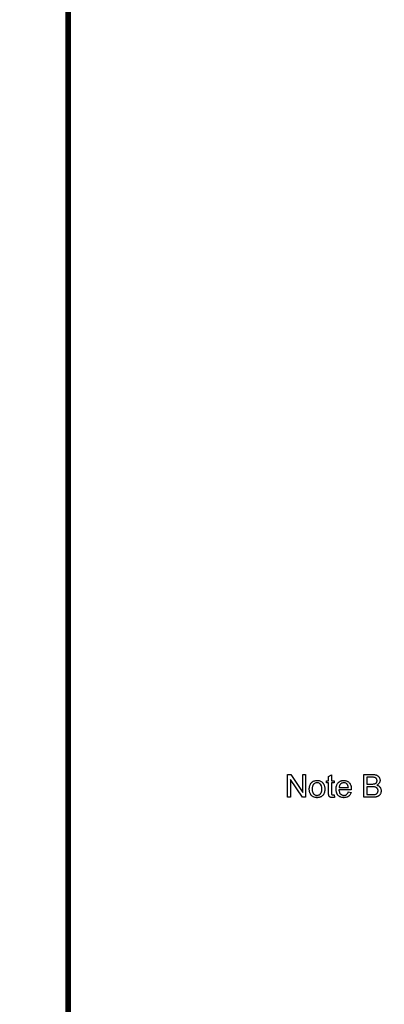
# Model space of a CAD drawing. Extents: x -1.7 to 9, y -2.8 to 5.2.
# Tile 21 of 227: x -1.7 to -0.4, y 0 to 3.4. Entities that reach past the tile are written whole.
import ezdxf

# ---------------------------------------------------------------- set-up
doc = ezdxf.new("R2010")
doc.units = 0
doc.layers.get('0').update_dxf_attribs({"linetype": 'CONTINUOUS'})
doc.layers.add('qfn32-50-23-b_document', color=1, linetype='CONTINUOUS')
doc.layers.add('qfn32-50-23-b_soldermask_bot', color=1, linetype='CONTINUOUS')

# ---------------------------------------------------------------- blocks, each defined once
blk = doc.blocks.new('D35')
at = {"const_width": 3.4}
blk.add_lwpolyline([(-0.5, 0), (0.5, 0)], dxfattribs=at)
blk = doc.blocks.new('D58')
at = {"const_width": 0.005}
blk.add_lwpolyline([(-0.0025, 0, 1), (0.0025, 0, 1)], format="xyb", close=True, dxfattribs=at)

msp = doc.modelspace()

# ---------------------------------------------------------------- linework, layer by layer
at = {"layer": 'qfn32-50-23-b_document', "color": 1}
for points, const_width in [([(-1.530418, -2.81), (-1.530418, 5.217)], 0.02), ([(-1.530418, 3.195), (-1.530418, 3.195)], 0.01), ([(-1.530418, 3.195), (-1.530418, 3.195)], 0.01), ([(-1.525418, 3.19), (-1.525418, 3.19)], 0.01), ([(-1.525418, 3.19), (-1.525418, 3.19)], 0.01)]:
    msp.add_lwpolyline(points, dxfattribs=dict(at, const_width=const_width))
at = {"layer": 'qfn32-50-23-b_document', "color": 1, "const_width": 0.01}
for points in [[(-1.530418, 3.195, 1), (-1.530418, 3.185)], [(-1.525418, 3.19, 1), (-1.535418, 3.19)]]:
    msp.add_lwpolyline(points, format="xyb", dxfattribs=at)
at = {"layer": 'qfn32-50-23-b_document', "color": 1}
for points in [[(-0.698606, 0.719604), (-0.709597, 0.719604), (-0.751481, 0.782429), (-0.751481, 0.719604), (-0.761662, 0.719604), (-0.761662, 0.799669), (-0.750787, 0.799669), (-0.708788, 0.736728), (-0.708788, 0.799669), (-0.698606, 0.799669), (-0.698606, 0.719604)], [(-0.60836, 0.777686), (-0.59841, 0.777686), (-0.59841, 0.770049), (-0.60836, 0.770049), (-0.60836, 0.735918), (-0.60836, 0.735687), (-0.60836, 0.735224), (-0.60836, 0.73453), (-0.608244, 0.73372), (-0.608129, 0.731869), (-0.608013, 0.731059), (-0.607897, 0.73048), (-0.607781, 0.730249), (-0.607434, 0.729786), (-0.606971, 0.729207), (-0.606162, 0.728629), (-0.60593, 0.728513), (-0.605352, 0.728282), (-0.60431, 0.72805), (-0.602806, 0.727935), (-0.601649, 0.727935), (-0.601071, 0.72805), (-0.600261, 0.72805), (-0.599335, 0.728166), (-0.59841, 0.728282), (-0.597137, 0.719604), (-0.597368, 0.719604), (-0.597831, 0.719489), (-0.598641, 0.719373), (-0.599682, 0.719257), (-0.600839, 0.719026), (-0.602112, 0.71891), (-0.604658, 0.718794), (-0.605583, 0.718794), (-0.606509, 0.71891), (-0.607666, 0.719026), (-0.609054, 0.719141), (-0.610442, 0.719489), (-0.611715, 0.719836), (-0.612988, 0.720414), (-0.613104, 0.72053), (-0.613451, 0.720761), (-0.613913, 0.721108), (-0.614608, 0.721687), (-0.615186, 0.722265), (-0.61588, 0.723075), (-0.616575, 0.723885), (-0.617037, 0.724927), (-0.617037, 0.725042), (-0.617269, 0.725505), (-0.617385, 0.726315), (-0.617616, 0.727472), (-0.617847, 0.728976), (-0.617963, 0.729902), (-0.617963, 0.730943), (-0.618079, 0.732216), (-0.618194, 0.733488), (-0.618194, 0.734877), (-0.618194, 0.736496), (-0.618194, 0.770049), (-0.625484, 0.770049), (-0.625484, 0.777686), (-0.618194, 0.777686), (-0.618194, 0.792033), (-0.60836, 0.797933), (-0.60836, 0.777686)], [(-0.462231, 0.799553), (-0.461305, 0.799553), (-0.459223, 0.799322), (-0.456909, 0.79909), (-0.454479, 0.798628), (-0.452049, 0.798049), (-0.449851, 0.797239), (-0.449735, 0.797239), (-0.44962, 0.797123), (-0.448925, 0.796776), (-0.447884, 0.796198), (-0.446727, 0.795388), (-0.445339, 0.794347), (-0.443834, 0.793074), (-0.442446, 0.791454), (-0.441173, 0.789719), (-0.441058, 0.789487), (-0.440711, 0.788793), (-0.440132, 0.787867), (-0.439554, 0.786479), (-0.438975, 0.784859), (-0.438397, 0.783124), (-0.43805, 0.781157), (-0.437934, 0.77919), (-0.437934, 0.778958), (-0.437934, 0.77838), (-0.43805, 0.777339), (-0.438281, 0.776066), (-0.438628, 0.774562), (-0.439207, 0.772942), (-0.439901, 0.771322), (-0.440826, 0.769587), (-0.440942, 0.769355), (-0.441289, 0.768893), (-0.441983, 0.767967), (-0.442909, 0.767041), (-0.444066, 0.765884), (-0.445454, 0.764612), (-0.44719, 0.763455), (-0.449157, 0.762298), (-0.449041, 0.762298), (-0.44881, 0.762182), (-0.448462, 0.762066), (-0.448, 0.761835), (-0.446611, 0.761372), (-0.444991, 0.760562), (-0.443256, 0.759521), (-0.441289, 0.758248), (-0.439554, 0.756744), (-0.437934, 0.754893), (-0.437818, 0.754662), (-0.437355, 0.753967), (-0.436661, 0.752926), (-0.435967, 0.751538), (-0.435273, 0.749686), (-0.434579, 0.74772), (-0.434116, 0.745405), (-0.434, 0.74286), (-0.434, 0.742744), (-0.434, 0.742629), (-0.434, 0.741934), (-0.434116, 0.740778), (-0.434347, 0.739389), (-0.434579, 0.737769), (-0.435041, 0.736034), (-0.43562, 0.734183), (-0.43643, 0.732331), (-0.436545, 0.7321), (-0.436892, 0.731521), (-0.437355, 0.730712), (-0.43805, 0.729555), (-0.438975, 0.728398), (-0.439901, 0.727125), (-0.441058, 0.725852), (-0.44233, 0.724811), (-0.442446, 0.724695), (-0.442909, 0.724348), (-0.443719, 0.723885), (-0.44476, 0.723423), (-0.446033, 0.722728), (-0.447537, 0.722034), (-0.449157, 0.721456), (-0.451124, 0.720877), (-0.451355, 0.720877), (-0.452049, 0.720646), (-0.453206, 0.72053), (-0.45471, 0.720299), (-0.456562, 0.720067), (-0.45876, 0.719836), (-0.46119, 0.71972), (-0.463966, 0.719604), (-0.494511, 0.719604), (-0.494511, 0.799669), (-0.463041, 0.799669), (-0.462231, 0.799553)], [(-0.656607, 0.778843), (-0.655566, 0.778727), (-0.654409, 0.778496), (-0.653136, 0.778264), (-0.651632, 0.778033), (-0.648508, 0.776991), (-0.646888, 0.776413), (-0.645268, 0.775603), (-0.643648, 0.774793), (-0.642029, 0.773636), (-0.640524, 0.772479), (-0.63902, 0.771091), (-0.638905, 0.770975), (-0.638673, 0.770744), (-0.638326, 0.770281), (-0.637863, 0.769702), (-0.637285, 0.768893), (-0.636591, 0.767851), (-0.635896, 0.766694), (-0.635202, 0.765422), (-0.634508, 0.764033), (-0.633814, 0.762298), (-0.63312, 0.760562), (-0.632541, 0.758595), (-0.632078, 0.756513), (-0.631731, 0.754314), (-0.6315, 0.752), (-0.631384, 0.749455), (-0.631384, 0.749339), (-0.631384, 0.748992), (-0.631384, 0.748414), (-0.631384, 0.747604), (-0.6315, 0.746678), (-0.631616, 0.745521), (-0.631616, 0.744364), (-0.631847, 0.743091), (-0.632194, 0.740199), (-0.632888, 0.737306), (-0.633698, 0.734414), (-0.634855, 0.731753), (-0.634855, 0.731637), (-0.634971, 0.731521), (-0.635202, 0.731174), (-0.635434, 0.730712), (-0.636244, 0.729554), (-0.637285, 0.728166), (-0.638673, 0.726546), (-0.640409, 0.724927), (-0.642376, 0.723307), (-0.64469, 0.721803), (-0.644805, 0.721803), (-0.644921, 0.721687), (-0.645268, 0.721456), (-0.645847, 0.721224), (-0.646425, 0.720993), (-0.647119, 0.720761), (-0.648855, 0.720067), (-0.650822, 0.719489), (-0.653251, 0.71891), (-0.655797, 0.718447), (-0.658574, 0.718332), (-0.659731, 0.718332), (-0.660656, 0.718447), (-0.661698, 0.718563), (-0.662855, 0.718794), (-0.664243, 0.719026), (-0.665631, 0.719257), (-0.668755, 0.720183), (-0.670491, 0.720877), (-0.672111, 0.721571), (-0.67373, 0.722497), (-0.67535, 0.723538), (-0.676854, 0.724695), (-0.678358, 0.726083), (-0.678474, 0.726199), (-0.678706, 0.726431), (-0.679053, 0.726893), (-0.679515, 0.727588), (-0.680094, 0.728398), (-0.680672, 0.729323), (-0.681367, 0.73048), (-0.682061, 0.731869), (-0.682755, 0.733373), (-0.683449, 0.735108), (-0.684028, 0.736959), (-0.684606, 0.738926), (-0.685069, 0.741125), (-0.685416, 0.743438), (-0.685648, 0.745984), (-0.685763, 0.748645), (-0.685763, 0.748876), (-0.685763, 0.749339), (-0.685648, 0.750149), (-0.685648, 0.751306), (-0.685532, 0.752579), (-0.6853, 0.754199), (-0.685069, 0.755818), (-0.684606, 0.75767), (-0.684143, 0.759521), (-0.683565, 0.761488), (-0.682871, 0.76357), (-0.681945, 0.765537), (-0.681019, 0.767388), (-0.679747, 0.76924), (-0.678474, 0.770975), (-0.676854, 0.772479), (-0.676739, 0.772595), (-0.676507, 0.772711), (-0.676044, 0.773058), (-0.675466, 0.77352), (-0.674772, 0.773983), (-0.673846, 0.774562), (-0.67292, 0.77514), (-0.671764, 0.775719), (-0.670491, 0.776297), (-0.669102, 0.776876), (-0.665979, 0.777917), (-0.662392, 0.778727), (-0.660541, 0.778843), (-0.658574, 0.778958), (-0.657417, 0.778958), (-0.656607, 0.778843)], [(-0.658574, 0.770859), (-0.659268, 0.770859), (-0.659846, 0.770744), (-0.661119, 0.770628), (-0.662855, 0.770165), (-0.664822, 0.769471), (-0.666904, 0.768545), (-0.668871, 0.767157), (-0.669912, 0.766231), (-0.670838, 0.765306), (-0.670838, 0.76519), (-0.671069, 0.765074), (-0.671301, 0.764727), (-0.671648, 0.764264), (-0.671995, 0.763686), (-0.672342, 0.762992), (-0.672805, 0.762066), (-0.673268, 0.761141), (-0.67373, 0.759984), (-0.674193, 0.758827), (-0.67454, 0.757438), (-0.674887, 0.755934), (-0.675235, 0.754314), (-0.675466, 0.752579), (-0.675582, 0.750612), (-0.675697, 0.748645), (-0.675697, 0.748529), (-0.675697, 0.748182), (-0.675697, 0.747604), (-0.675582, 0.746794), (-0.675582, 0.745868), (-0.675466, 0.744827), (-0.675119, 0.742397), (-0.67454, 0.73962), (-0.673615, 0.736844), (-0.672458, 0.734183), (-0.671648, 0.733025), (-0.670838, 0.731869), (-0.670722, 0.731869), (-0.670606, 0.731637), (-0.669912, 0.731059), (-0.668871, 0.730133), (-0.667483, 0.729207), (-0.665747, 0.728166), (-0.663664, 0.72724), (-0.661235, 0.726662), (-0.659962, 0.726546), (-0.658574, 0.726431), (-0.65788, 0.726431), (-0.657301, 0.726546), (-0.656028, 0.726778), (-0.654293, 0.727125), (-0.652442, 0.727819), (-0.650359, 0.728745), (-0.648392, 0.730133), (-0.647351, 0.731059), (-0.646425, 0.731984), (-0.646309, 0.7321), (-0.646194, 0.732216), (-0.645962, 0.732563), (-0.645615, 0.733025), (-0.645268, 0.733604), (-0.644805, 0.734298), (-0.644343, 0.735224), (-0.64388, 0.736149), (-0.643417, 0.737306), (-0.64307, 0.738579), (-0.642607, 0.739967), (-0.64226, 0.741472), (-0.641913, 0.743207), (-0.641682, 0.744943), (-0.64145, 0.746909), (-0.64145, 0.748992), (-0.64145, 0.749108), (-0.64145, 0.749455), (-0.64145, 0.750033), (-0.641566, 0.750728), (-0.641566, 0.751653), (-0.641682, 0.752694), (-0.642029, 0.755124), (-0.642607, 0.75767), (-0.643533, 0.760446), (-0.644805, 0.762992), (-0.6455, 0.764264), (-0.646425, 0.765306), (-0.646425, 0.765422), (-0.646657, 0.765537), (-0.647351, 0.766231), (-0.648392, 0.767041), (-0.64978, 0.768083), (-0.651516, 0.769124), (-0.653599, 0.770049), (-0.655913, 0.770628), (-0.657185, 0.770744), (-0.658574, 0.770859)], [(-0.563005, 0.778843), (-0.56208, 0.778727), (-0.560923, 0.778496), (-0.55965, 0.778264), (-0.558146, 0.777917), (-0.556758, 0.77757), (-0.555138, 0.776991), (-0.553634, 0.776413), (-0.552014, 0.775603), (-0.550394, 0.774678), (-0.548774, 0.773636), (-0.54727, 0.772364), (-0.545882, 0.770975), (-0.545766, 0.770859), (-0.545535, 0.770628), (-0.545188, 0.770165), (-0.544725, 0.769471), (-0.544146, 0.768661), (-0.543568, 0.767736), (-0.542874, 0.766578), (-0.542179, 0.76519), (-0.541485, 0.763686), (-0.540791, 0.762066), (-0.540213, 0.760215), (-0.539634, 0.758248), (-0.539171, 0.75605), (-0.538824, 0.753736), (-0.538593, 0.751306), (-0.538477, 0.748645), (-0.538477, 0.748529), (-0.538477, 0.748067), (-0.538477, 0.747257), (-0.538593, 0.7461), (-0.58198, 0.7461), (-0.58198, 0.745984), (-0.58198, 0.745637), (-0.581865, 0.745174), (-0.581865, 0.74448), (-0.581749, 0.74367), (-0.581518, 0.742744), (-0.58117, 0.740662), (-0.580476, 0.738348), (-0.579551, 0.735802), (-0.578278, 0.733488), (-0.576658, 0.731406), (-0.576542, 0.731406), (-0.576427, 0.731174), (-0.575732, 0.730596), (-0.574691, 0.729786), (-0.573303, 0.728976), (-0.571452, 0.72805), (-0.569369, 0.72724), (-0.567055, 0.726662), (-0.565782, 0.726546), (-0.564394, 0.726431), (-0.563468, 0.726431), (-0.562427, 0.726546), (-0.561154, 0.726778), (-0.559766, 0.727125), (-0.558146, 0.727588), (-0.556642, 0.728282), (-0.555138, 0.729207), (-0.555022, 0.729323), (-0.554444, 0.729786), (-0.55375, 0.73048), (-0.55294, 0.731406), (-0.552014, 0.732678), (-0.550973, 0.734298), (-0.549931, 0.736149), (-0.549006, 0.738348), (-0.538824, 0.737075), (-0.538824, 0.736959), (-0.53894, 0.736728), (-0.539056, 0.736265), (-0.539287, 0.735571), (-0.539634, 0.734877), (-0.539981, 0.733951), (-0.540907, 0.731984), (-0.542064, 0.729786), (-0.543684, 0.727472), (-0.545535, 0.725274), (-0.547849, 0.723191), (-0.547965, 0.723191), (-0.548196, 0.72296), (-0.548543, 0.722728), (-0.549006, 0.722381), (-0.5497, 0.722034), (-0.550394, 0.721687), (-0.55132, 0.721224), (-0.552361, 0.720761), (-0.553518, 0.720298), (-0.554675, 0.719836), (-0.557568, 0.719141), (-0.560807, 0.718563), (-0.564394, 0.718332), (-0.565667, 0.718332), (-0.566476, 0.718447), (-0.567518, 0.718563), (-0.56879, 0.718794), (-0.570179, 0.719026), (-0.571683, 0.719257), (-0.574923, 0.720183), (-0.576658, 0.720877), (-0.578278, 0.721571), (-0.580013, 0.722497), (-0.581633, 0.723538), (-0.583137, 0.724695), (-0.584641, 0.726083), (-0.584757, 0.726199), (-0.584989, 0.726431), (-0.585336, 0.726893), (-0.585798, 0.727588), (-0.586377, 0.728398), (-0.586955, 0.729323), (-0.58765, 0.73048), (-0.588344, 0.731753), (-0.589038, 0.733257), (-0.589732, 0.734877), (-0.590311, 0.736728), (-0.590889, 0.738695), (-0.591352, 0.740777), (-0.591699, 0.743091), (-0.591931, 0.745521), (-0.592046, 0.748067), (-0.592046, 0.748182), (-0.592046, 0.748761), (-0.592046, 0.749455), (-0.591931, 0.750496), (-0.591815, 0.751769), (-0.591699, 0.753157), (-0.591468, 0.754777), (-0.591121, 0.756397), (-0.590195, 0.760099), (-0.589616, 0.761951), (-0.588922, 0.763917), (-0.587997, 0.765769), (-0.586955, 0.767504), (-0.585798, 0.76924), (-0.584526, 0.770859), (-0.58441, 0.770975), (-0.584179, 0.771207), (-0.583716, 0.771554), (-0.583137, 0.772132), (-0.582443, 0.772711), (-0.581518, 0.773405), (-0.580476, 0.774215), (-0.579203, 0.774909), (-0.577931, 0.775719), (-0.576427, 0.776413), (-0.574807, 0.777107), (-0.573071, 0.777686), (-0.57122, 0.778264), (-0.569253, 0.778611), (-0.567171, 0.778843), (-0.564972, 0.778958), (-0.563815, 0.778958), (-0.563005, 0.778843)], [(-0.564857, 0.770859), (-0.565551, 0.770859), (-0.566014, 0.770744), (-0.567286, 0.770628), (-0.56879, 0.770281), (-0.570642, 0.769702), (-0.572609, 0.768893), (-0.57446, 0.767736), (-0.576311, 0.766231), (-0.576542, 0.766), (-0.577005, 0.765422), (-0.577815, 0.76438), (-0.578625, 0.762992), (-0.579551, 0.761372), (-0.580361, 0.759289), (-0.581055, 0.75686), (-0.581402, 0.754199), (-0.54889, 0.754199), (-0.54889, 0.754314), (-0.54889, 0.754546), (-0.549006, 0.754893), (-0.549006, 0.755356), (-0.549237, 0.756744), (-0.549584, 0.758248), (-0.550163, 0.760099), (-0.550741, 0.761835), (-0.551667, 0.76357), (-0.552708, 0.765074), (-0.552708, 0.76519), (-0.55294, 0.765306), (-0.553518, 0.766), (-0.554559, 0.766926), (-0.555948, 0.767967), (-0.557683, 0.769008), (-0.559766, 0.769934), (-0.562196, 0.770628), (-0.563468, 0.770744), (-0.564857, 0.770859)], [(-0.464892, 0.790181), (-0.483867, 0.790181), (-0.483867, 0.766116), (-0.464198, 0.766116), (-0.462694, 0.766231), (-0.461074, 0.766347), (-0.459454, 0.766463), (-0.457834, 0.766694), (-0.456562, 0.766926), (-0.45633, 0.767041), (-0.455867, 0.767157), (-0.455173, 0.767504), (-0.454248, 0.767967), (-0.453322, 0.76843), (-0.452281, 0.769124), (-0.451239, 0.77005), (-0.450429, 0.770975), (-0.450314, 0.771091), (-0.450082, 0.771438), (-0.449735, 0.772132), (-0.449388, 0.772942), (-0.449041, 0.773868), (-0.448694, 0.775025), (-0.448462, 0.776413), (-0.448347, 0.777917), (-0.448347, 0.778149), (-0.448347, 0.778611), (-0.448462, 0.779306), (-0.448578, 0.780231), (-0.44881, 0.781388), (-0.449157, 0.782545), (-0.44962, 0.783702), (-0.450314, 0.784859), (-0.450429, 0.784975), (-0.450661, 0.785322), (-0.451124, 0.7859), (-0.451702, 0.786479), (-0.452512, 0.787173), (-0.453438, 0.787867), (-0.454595, 0.788562), (-0.455867, 0.789024), (-0.455983, 0.789024), (-0.456562, 0.789256), (-0.457371, 0.789371), (-0.458644, 0.789603), (-0.46038, 0.789834), (-0.462346, 0.78995), (-0.464892, 0.790181)], [(-0.462809, 0.756628), (-0.483867, 0.756628), (-0.483867, 0.729092), (-0.461074, 0.729092), (-0.458644, 0.729207), (-0.457603, 0.729323), (-0.456677, 0.729439), (-0.456562, 0.729439), (-0.456099, 0.729555), (-0.455404, 0.72967), (-0.454595, 0.729902), (-0.452628, 0.730596), (-0.450661, 0.731521), (-0.450545, 0.731637), (-0.450198, 0.731869), (-0.449735, 0.732216), (-0.449157, 0.732678), (-0.448578, 0.733373), (-0.447768, 0.734067), (-0.44719, 0.734992), (-0.446496, 0.736034), (-0.44638, 0.736149), (-0.446264, 0.736497), (-0.446033, 0.737191), (-0.445686, 0.738001), (-0.445339, 0.738926), (-0.445107, 0.740083), (-0.444991, 0.741472), (-0.444876, 0.74286), (-0.444876, 0.743091), (-0.444876, 0.743554), (-0.444991, 0.74448), (-0.445223, 0.745521), (-0.445454, 0.746678), (-0.445917, 0.747951), (-0.446496, 0.749224), (-0.447305, 0.750496), (-0.447421, 0.750612), (-0.447768, 0.751075), (-0.448231, 0.751653), (-0.448925, 0.752347), (-0.449851, 0.753157), (-0.451008, 0.753967), (-0.452281, 0.754662), (-0.453785, 0.75524), (-0.454016, 0.755356), (-0.454479, 0.755471), (-0.45552, 0.755703), (-0.456793, 0.755934), (-0.458413, 0.756166), (-0.46038, 0.756397), (-0.462809, 0.756628)]]:
    msp.add_lwpolyline(points, dxfattribs=at)

# ---------------------------------------------------------------- block references
at = {"layer": 'qfn32-50-23-b_document'}
for p in [(-1.535418, 3.19), (-1.530418, 3.195), (-1.530418, 3.195), (-1.530418, 3.195), (-1.530418, 3.185), (-1.525418, 3.19), (-1.525418, 3.19), (-1.525418, 3.19)]:
    msp.add_blockref('D58', p, dxfattribs=at)
at = {"layer": 'qfn32-50-23-b_soldermask_bot'}
msp.add_blockref('D35', (0.5, 1.7), dxfattribs=at)

doc.saveas('drawing.dxf')
